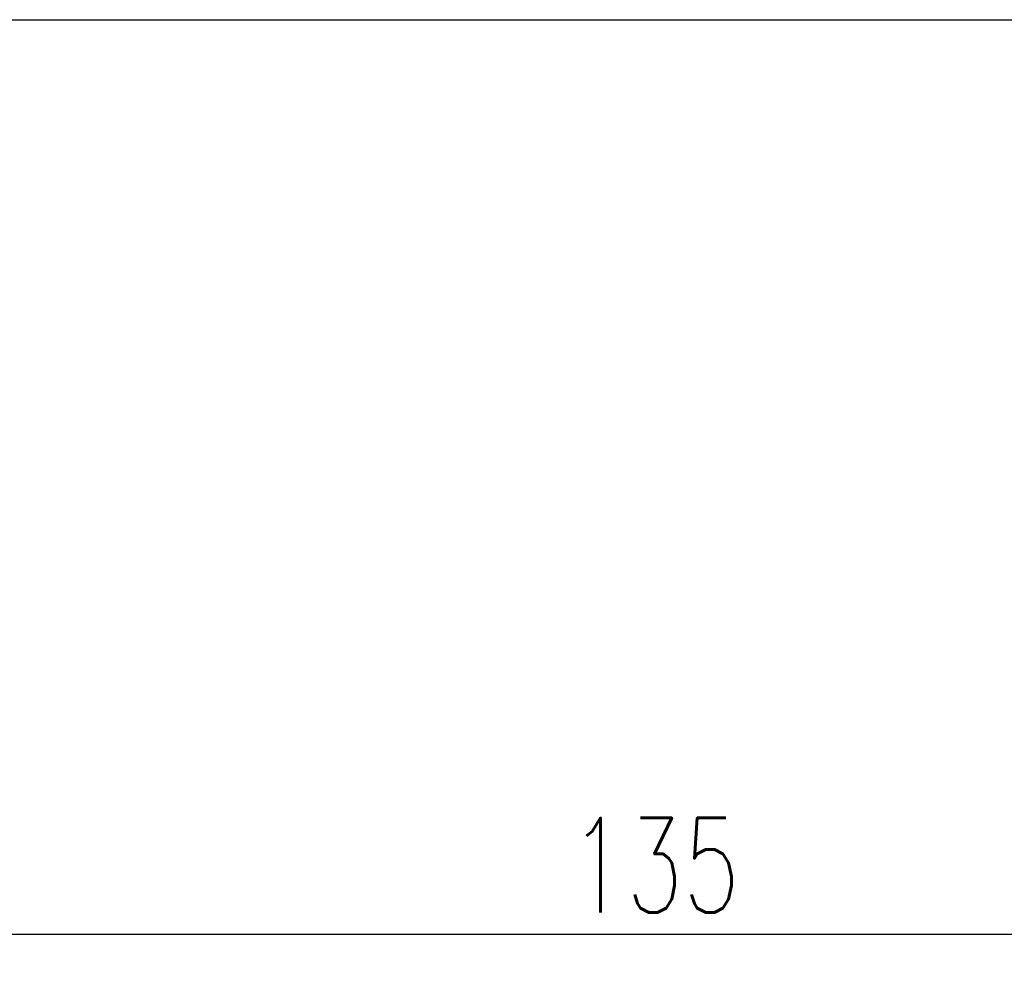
# Model space of a CAD drawing. Header units: millimetres. Extents: x -112 to 174, y -40 to 144.
# Tile 18 of 63: x 69 to 105, y -11 to 24. Entities that reach past the tile are written whole.
import ezdxf

# ---------------------------------------------------------------- set-up
doc = ezdxf.new("R2010")
doc.units = ezdxf.units.MM
doc.header["$LTSCALE"] = 0.1
doc.layers.get('Defpoints').update_dxf_attribs({"linetype": 'CONTINUOUS'})
doc.layers.add('DIM', color=4, linetype='CONTINUOUS')
doc.layers.add('OUT', color=3, linetype='CONTINUOUS')
doc.styles.add('DIM-7', font='SIMPLEX.shx', dxfattribs={"width": 0.7, "bigfont": 'chineset.shx'})
doc.dimstyles.new('CNS', dxfattribs={"dimtxt": 3.5, "dimasz": 2.5, "dimexe": 1, "dimexo": 1.5, "dimgap": 0.09, "dimtad": 0, "dimdsep": 46, "dimtxsty": 'DIM-7', "dimcen": 0.09, "dimclrd": 1, "dimclre": 1, "dimclrt": 4, "dimadec": 0, "dimazin": 0, "dimtfac": 1, "dimtix": 1, "dimtmove": 2, "dimatfit": 3, "dimfxl": 0, "dimtvp": 0.971429, "dimtolj": 1, "dimarcsym": 0})

# ---------------------------------------------------------------- blocks, each defined once
blk = doc.blocks.new('*D4')
at = {"layer": 'Defpoints', "color": 0, "transparency": 16777216}
for p in [(25.022, 24.271), (160.022, 24.271), (160.022, -9.514)]:
    blk.add_point(p, dxfattribs=at)
at = {"layer": 'DIM', "lineweight": -2, "transparency": 16777216}
for p, q in [((25.022, 22.771), (25.022, -10.514)), ((160.022, 22.771), (160.022, -10.514)), ((27.522, -9.514), (157.522, -9.514))]:
    blk.add_line(p, q, dxfattribs=at)
at = {"layer": 'DIM', "transparency": 16777216}
for points in [[(27.522, -9.097), (27.522, -9.931), (25.022, -9.514)], [(157.522, -9.097), (157.522, -9.931), (160.022, -9.514)]]:
    blk.add_solid(points, dxfattribs=at)
at = {"layer": 'DIM', "transparency": 16777216, "insert": (92.522, -6.964), "char_height": 3.5, "attachment_point": 5, "style": 'DIM-7'}
blk.add_mtext('\\A1;135', dxfattribs=at)

msp = doc.modelspace()

# ---------------------------------------------------------------- linework, layer by layer
at = {"layer": 'OUT', "linetype": 'Continuous'}
msp.add_line((54.022, 24.271), (160.022, 24.271), dxfattribs=at)

# ---------------------------------------------------------------- dimensions: what is measured, and where the dimension line sits
at = {"layer": 'DIM'}
dim = msp.add_linear_dim(base=(160.022, -9.514), p1=(25.022, 24.271), p2=(160.022, 24.271), dimstyle='CNS', override={"dimgap": 0.8, "dimtad": 1, "dimclrd": 256, "dimclre": 256, "dimclrt": 256, "dimtmove": 1}, dxfattribs=at)
dim.commit()
dim.dimension.update_dxf_attribs({"geometry": '*D4', "text_midpoint": (92.522, -6.964)})

doc.saveas('drawing.dxf')
